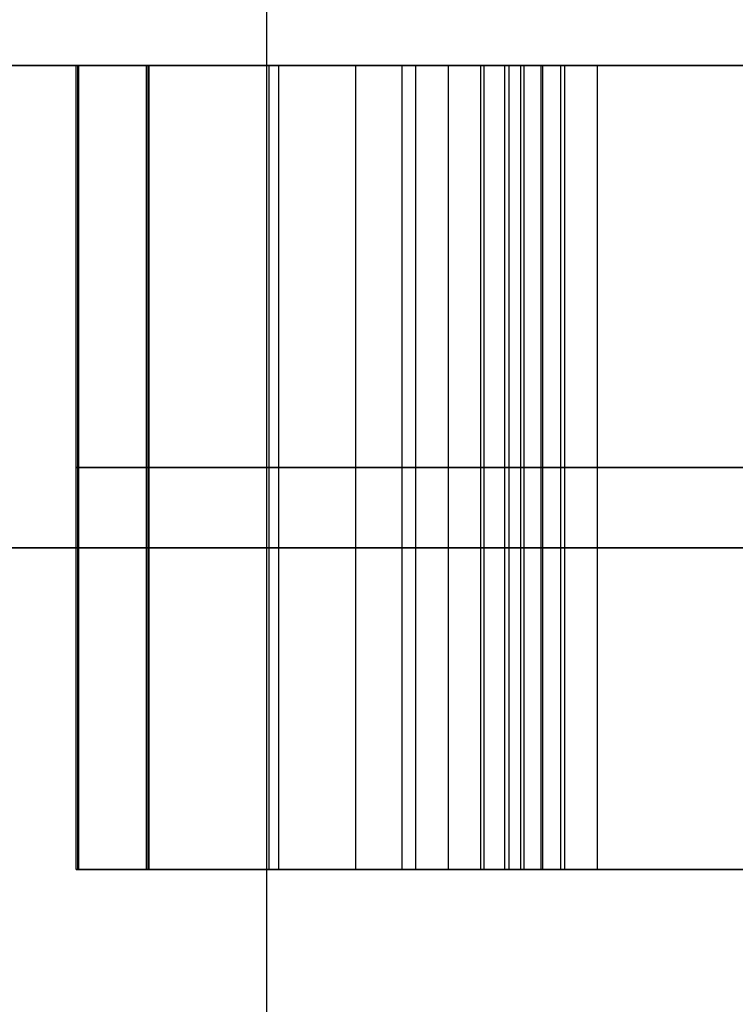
# Model space of a CAD drawing. Header units: millimetres. Extents: x 0 to 284, y -110 to 65.
# Tile 105 of 227: x 251.673 to 251.896, y -92.192 to -91.886. Entities that reach past the tile are written whole.
import ezdxf

# ---------------------------------------------------------------- set-up
doc = ezdxf.new("R2010")
doc.units = ezdxf.units.MM
doc.layers.add('Layer 01', color=7, linetype='Continuous', true_color=0x000000)

msp = doc.modelspace()

# ---------------------------------------------------------------- linework, layer by layer
at = {"layer": 'Layer 01'}
for p, q in [((251.6911, -91.9, 9.32587), (251.6911, -92.15, 9.32587)), ((251.71295, -91.9, 8.07442), (251.71295, -92.15, 8.07442)), ((251.83571, -92.15, 8.70248), (251.83571, -91.9, 8.70248)), ((251.84119, -91.9, 26.18007), (251.84119, -92.15, 26.18007)), ((252.11937, -92.025, 9.3578), (251.69068, -92.025, 9.35031)), ((251.69068, -92.025, 9.35031), (251.69153, -92.025, 9.30142)), ((251.71252, -92.025, 8.09887), (251.71337, -92.025, 8.04998)), ((252.14207, -92.025, 8.05746), (251.71337, -92.025, 8.04998)), ((251.82888, -92.025, 9.09408), (251.84255, -92.025, 8.31087)), ((251.85254, -92.025, 25.53017), (251.82985, -92.025, 26.82997)), ((251.82985, -92.025, 26.82997), (252.01315, -92.025, 26.83317)), ((252.03584, -92.025, 25.53337), (251.85254, -92.025, 25.53017)), ((252.60721, -92.15, 8.71594), (251.83571, -92.15, 8.70248)), ((251.84119, -92.15, 26.18007), (252.85771, -92.15, 26.19781))]:
    msp.add_line(p, q, dxfattribs=at)
at = {"layer": 'Layer 01', "extrusion": (-9.9898e-17, 1, -6.39099e-16)}
msp.add_arc((-250.5, 18.5, -91.9), 11.15, 89, 269, dxfattribs=at)
at = {"layer": 'Layer 01', "extrusion": (1.1102e-16, -1, 1.93786e-18)}
for centre in [(250.40296, 24.05915, 91.9), (250.59704, 12.94085, 91.9)]:
    msp.add_arc(centre, 1.75, 271, 91, dxfattribs=at)
at = {"layer": 'Layer 01', "extrusion": (1.66134e-16, -1, -3.15555e-15)}
msp.add_arc((250.5, 18.5, 91.9), 2.25, 271, 91, dxfattribs=at)
at = {"layer": 'Layer 01', "extrusion": (0, 1, 0)}
for centre, radius in [((-250.40296, 24.05915, -92.05), 1.75), ((-250.5, 18.5, -92.05), 2.25), ((-250.59704, 12.94085, -92.05), 1.75)]:
    msp.add_arc(centre, radius, 89, 269, dxfattribs=at)
at = {"layer": 'Layer 01'}
for points, degree in [([(251.74981, -89.8, 18.52182), (251.74981, -91.25, 18.52182), (251.74981, -92.7, 18.52182)], 2), ([(251.69068, -91.9, 9.35031), (251.90502, -91.9, 9.35405), (252.11937, -91.9, 9.3578)], 2), ([(251.69068, -92.15, 9.35031), (251.69068, -92.025, 9.35031), (251.69068, -91.9, 9.35031)], 2), ([(251.69153, -91.9, 9.30142), (251.6911, -91.9, 9.32587), (251.69068, -91.9, 9.35031)], 2), ([(251.69153, -92.15, 9.30142), (251.69153, -92.025, 9.30142), (251.69153, -91.9, 9.30142)], 2), ([(251.71252, -92.15, 8.09887), (251.71252, -92.025, 8.09887), (251.71252, -91.9, 8.09887)], 2), ([(251.71337, -91.9, 8.04998), (251.71295, -91.9, 8.07442), (251.71252, -91.9, 8.09887)], 2), ([(251.71337, -92.15, 8.04998), (251.71337, -92.025, 8.04998), (251.71337, -91.9, 8.04998)], 2), ([(252.14207, -91.9, 8.05746), (251.92772, -91.9, 8.05372), (251.71337, -91.9, 8.04998)], 2), ([(251.75062, -92.15, 9.29223), (251.75062, -92.025, 9.29223), (251.75062, -91.9, 9.29223)], 2), ([(251.75362, -92.15, 8.10348), (251.75362, -92.025, 8.10348), (251.75362, -91.9, 8.10348)], 2), ([(251.77762, -92.15, 9.27999), (251.77762, -92.025, 9.27999), (251.77762, -91.9, 9.27999)], 2), ([(251.79198, -92.15, 8.11727), (251.79198, -92.025, 8.11727), (251.79198, -91.9, 8.11727)], 2), ([(251.79623, -92.15, 9.26345), (251.79623, -92.025, 9.26345), (251.79623, -91.9, 9.26345)], 2), ([(251.80635, -92.15, 9.24579), (251.80635, -92.025, 9.24579), (251.80635, -91.9, 9.24579)], 2), ([(251.82888, -91.9, 9.09408), (251.82846, -91.9, 9.11778), (251.82594, -91.9, 9.16059), (251.81806, -91.9, 9.21006), (251.81048, -91.9, 9.23523), (251.80635, -91.9, 9.24579)], 3), ([(251.81642, -92.15, 8.1383), (251.81642, -92.025, 8.1383), (251.81642, -91.9, 8.1383)], 2), ([(251.81748, -92.15, 9.20811), (251.81748, -92.025, 9.20811), (251.81748, -91.9, 9.20811)], 2), ([(251.82391, -92.15, 8.15088), (251.82391, -92.025, 8.15088), (251.82391, -91.9, 8.15088)], 2), ([(251.82525, -92.15, 9.15813), (251.82525, -92.025, 9.15813), (251.82525, -91.9, 9.15813)], 2), ([(251.82888, -92.15, 9.09408), (251.82888, -92.025, 9.09408), (251.82888, -91.9, 9.09408)], 2), ([(251.84255, -91.9, 8.31087), (251.83571, -91.9, 8.70248), (251.82888, -91.9, 9.09408)], 2), ([(251.82985, -92.15, 26.82997), (251.82985, -92.025, 26.82997), (251.82985, -91.9, 26.82997)], 2), ([(251.82985, -91.9, 26.82997), (251.84119, -91.9, 26.18007), (251.85254, -91.9, 25.53017)], 2), ([(252.01315, -91.9, 26.83317), (251.9215, -91.9, 26.83157), (251.82985, -91.9, 26.82997)], 2), ([(251.83522, -92.15, 8.18846), (251.83522, -92.025, 8.18846), (251.83522, -91.9, 8.18846)], 2), ([(251.84125, -92.15, 8.2394), (251.84125, -92.025, 8.2394), (251.84125, -91.9, 8.2394)], 2), ([(251.84255, -92.15, 8.31087), (251.84255, -92.025, 8.31087), (251.84255, -91.9, 8.31087)], 2), ([(251.85254, -91.9, 25.53017), (251.85254, -92.025, 25.53017), (251.85254, -92.15, 25.53017)], 2), ([(251.85254, -91.9, 25.53017), (251.94419, -91.9, 25.53177), (252.03584, -91.9, 25.53337)], 2), ([(251.80635, -92.025, 9.24579), (251.81048, -92.025, 9.23523), (251.81806, -92.025, 9.21006), (251.82594, -92.025, 9.16059), (251.82846, -92.025, 9.11778), (251.82888, -92.025, 9.09408)], 3), ([(252.11937, -92.15, 9.3578), (251.90502, -92.15, 9.35405), (251.69068, -92.15, 9.35031)], 2), ([(251.69068, -92.15, 9.35031), (251.6911, -92.15, 9.32587), (251.69153, -92.15, 9.30142)], 2), ([(251.71252, -92.15, 8.09887), (251.71295, -92.15, 8.07442), (251.71337, -92.15, 8.04998)], 2), ([(251.71337, -92.15, 8.04998), (251.92772, -92.15, 8.05372), (252.14207, -92.15, 8.05746)], 2), ([(251.80635, -92.15, 9.24579), (251.81048, -92.15, 9.23523), (251.81806, -92.15, 9.21006), (251.82594, -92.15, 9.16059), (251.82846, -92.15, 9.11778), (251.82888, -92.15, 9.09408)], 3), ([(251.82888, -92.15, 9.09408), (251.83571, -92.15, 8.70248), (251.84255, -92.15, 8.31087)], 2), ([(251.82985, -92.15, 26.82997), (251.9215, -92.15, 26.83157), (252.01315, -92.15, 26.83317)], 2), ([(251.85254, -92.15, 25.53017), (251.84119, -92.15, 26.18007), (251.82985, -92.15, 26.82997)], 2), ([(252.03584, -92.15, 25.53337), (251.94419, -92.15, 25.53177), (251.85254, -92.15, 25.53017)], 2)]:
    msp.add_open_spline(points, degree=degree, dxfattribs=at)
for points, knots in [([(251.80635, -91.9, 9.24579), (251.80388, -91.9, 9.25211), (251.80045, -91.9, 9.25814), (251.79106, -91.9, 9.26995), (251.78462, -91.9, 9.27552), (251.76929, -91.9, 9.28531), (251.76003, -91.9, 9.28927), (251.73159, -91.9, 9.29822), (251.71144, -91.9, 9.30058), (251.69153, -91.9, 9.30142)], [-1, -1, -1, -1, -0.849342, -0.849342, -0.664614, -0.664614, -0.444711, -0.444711, 0, 0, 0, 0]), ([(251.71252, -91.9, 8.09887), (251.72631, -91.9, 8.09936), (251.74015, -91.9, 8.10068), (251.76696, -91.9, 8.10624), (251.78021, -91.9, 8.11053), (251.80132, -91.9, 8.12262), (251.80989, -91.9, 8.12977), (251.81642, -91.9, 8.1383)], [-1, -1, -1, -1, -0.639649, -0.639649, -0.282939, -0.282939, 0, 0, 0, 0]), ([(251.81642, -91.9, 8.1383), (251.81939, -91.9, 8.14218), (251.82184, -91.9, 8.14648), (251.82948, -91.9, 8.16272), (251.83276, -91.9, 8.17561), (251.83844, -91.9, 8.20524), (251.84016, -91.9, 8.22233), (251.84276, -91.9, 8.26318), (251.84296, -91.9, 8.28705), (251.84255, -91.9, 8.31087)], [-1, -1, -1, -1, -0.917343, -0.917343, -0.694807, -0.694807, -0.404419, -0.404419, 0, 0, 0, 0]), ([(251.69153, -92.025, 9.30142), (251.71144, -92.025, 9.30058), (251.73159, -92.025, 9.29822), (251.76003, -92.025, 9.28927), (251.76929, -92.025, 9.28531), (251.78462, -92.025, 9.27552), (251.79106, -92.025, 9.26995), (251.80045, -92.025, 9.25814), (251.80388, -92.025, 9.25211), (251.80635, -92.025, 9.24579)], [0, 0, 0, 0, 0.444711, 0.444711, 0.664614, 0.664614, 0.849342, 0.849342, 1, 1, 1, 1]), ([(251.81642, -92.025, 8.1383), (251.80989, -92.025, 8.12977), (251.80132, -92.025, 8.12262), (251.78021, -92.025, 8.11053), (251.76696, -92.025, 8.10624), (251.74015, -92.025, 8.10068), (251.72631, -92.025, 8.09936), (251.71252, -92.025, 8.09887)], [0, 0, 0, 0, 0.282939, 0.282939, 0.639649, 0.639649, 1, 1, 1, 1]), ([(251.84255, -92.025, 8.31087), (251.84296, -92.025, 8.28705), (251.84276, -92.025, 8.26318), (251.84016, -92.025, 8.22233), (251.83844, -92.025, 8.20524), (251.83276, -92.025, 8.17561), (251.82948, -92.025, 8.16272), (251.82184, -92.025, 8.14648), (251.81939, -92.025, 8.14218), (251.81642, -92.025, 8.1383)], [0, 0, 0, 0, 0.404419, 0.404419, 0.694807, 0.694807, 0.917343, 0.917343, 1, 1, 1, 1]), ([(251.69153, -92.15, 9.30142), (251.71144, -92.15, 9.30058), (251.73159, -92.15, 9.29822), (251.76003, -92.15, 9.28927), (251.76929, -92.15, 9.28531), (251.78462, -92.15, 9.27552), (251.79106, -92.15, 9.26995), (251.80045, -92.15, 9.25814), (251.80388, -92.15, 9.25211), (251.80635, -92.15, 9.24579)], [0, 0, 0, 0, 0.444711, 0.444711, 0.664614, 0.664614, 0.849342, 0.849342, 1, 1, 1, 1]), ([(251.81642, -92.15, 8.1383), (251.80989, -92.15, 8.12977), (251.80132, -92.15, 8.12262), (251.78021, -92.15, 8.11053), (251.76696, -92.15, 8.10624), (251.74015, -92.15, 8.10068), (251.72631, -92.15, 8.09936), (251.71252, -92.15, 8.09887)], [0, 0, 0, 0, 0.282939, 0.282939, 0.639649, 0.639649, 1, 1, 1, 1]), ([(251.84255, -92.15, 8.31087), (251.84296, -92.15, 8.28705), (251.84276, -92.15, 8.26318), (251.84016, -92.15, 8.22233), (251.83844, -92.15, 8.20524), (251.83276, -92.15, 8.17561), (251.82948, -92.15, 8.16272), (251.82184, -92.15, 8.14648), (251.81939, -92.15, 8.14218), (251.81642, -92.15, 8.1383)], [0, 0, 0, 0, 0.404419, 0.404419, 0.694807, 0.694807, 0.917343, 0.917343, 1, 1, 1, 1])]:
    msp.add_open_spline(points, degree=3, knots=knots, dxfattribs=at)

doc.saveas('drawing.dxf')
